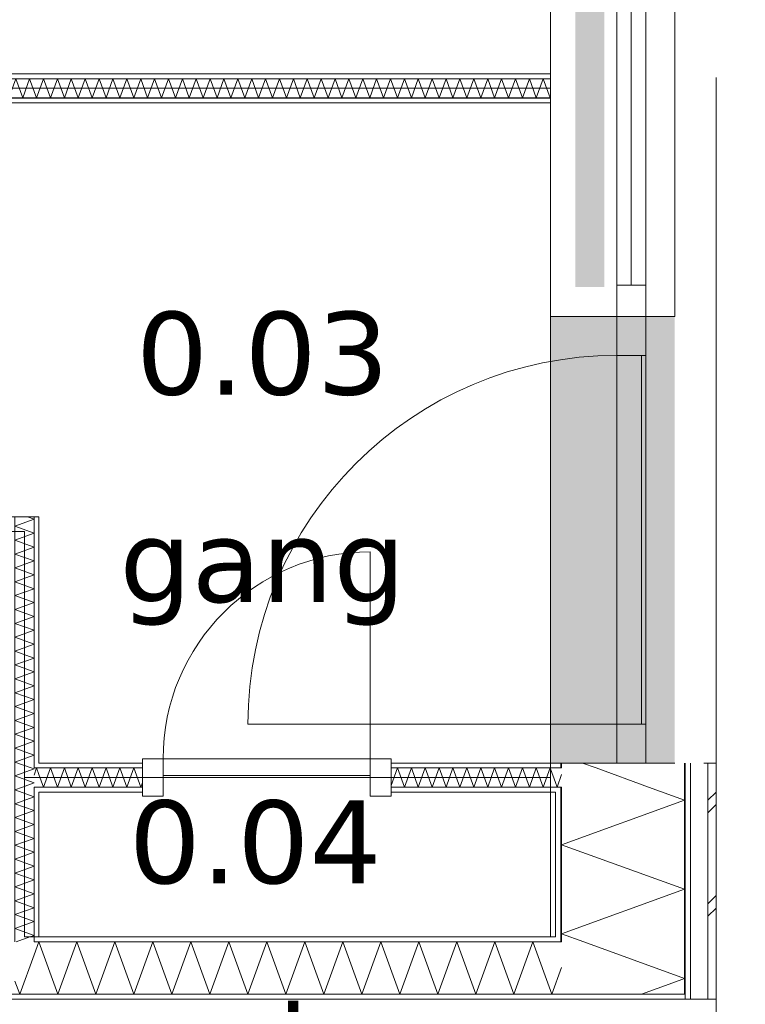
# Model space of a CAD drawing. Header units: millimetres. Extents: x -14925 to 266687, y -3550 to 35834.
# Tile 241 of 244: x 146968 to 148719, y 13512 to 15890. Entities that reach past the tile are written whole.
import ezdxf
from ezdxf.enums import TextEntityAlignment as Align

# ---------------------------------------------------------------- set-up
doc = ezdxf.new("R2010")
doc.units = ezdxf.units.MM
doc.header["$MEASUREMENT"] = 0
doc.linetypes.add('B0204', pattern=[2600, 2000, -200, 200, -200])
for name, color, linetype in [('A Stramien', 7, 'Continuous'), ('New_21 Buitenwanden', 7, 'Continuous'), ('New_21 Buitenwanden 2D arcering', 7, 'Continuous'), ('New_21 Buitenwanden Afdek-arcering', 7, 'Continuous'), ('New_21 Buitenwanden Deuren', 7, 'Continuous'), ('New_21 Buitenwanden Doorsnede-arcering', 7, 'Continuous'), ('New_21 Buitenwanden Laagscheidingslijnen', 7, 'Continuous'), ('New_21 Buitenwanden Ramen', 7, 'Continuous'), ('New_22 C Binnenwanden', 7, 'Continuous'), ('New_22 C Binnenwanden Deuren', 7, 'Continuous'), ('New_22 C Binnenwanden Doorsnede-arcering', 7, 'Continuous'), ('New_22 C Binnenwanden Laagscheidingslijnen', 7, 'Continuous'), ('New_Z Gebruiksopp', 7, 'Continuous'), ('New_Z Gebruiksopp Zone omranding', 7, 'Continuous'), ('New_Z Gebruiksopp Zone tekst', 7, 'Continuous')]:
    doc.layers.add(name, color=color, linetype=linetype)
doc.styles.add('GENERATED_STYLE_1', font='verdana.ttf')
doc.styles.add('GENERATED_STYLE_2', font='verdana.ttf')
pattern_1 = [(180, (120873.91, 0), (0, 100), [])]
pattern_2 = [(0, (120873.91, 0), (0, 100), [])]
pattern_3 = [(270, (120873.91, 0), (100, 0), [])]
pattern_4 = [(90, (120873.91, 0), (-100, 0), [])]

# ---------------------------------------------------------------- blocks, each defined once
blk = doc.blocks.new('gang_0.03_127_1', base_point=(147554.2, 15317.4))
at = {"layer": 'New_Z Gebruiksopp Zone tekst', "color": 2, "lineweight": 0}
for tag, style, p in [('DUMMY_941', 'GENERATED_STYLE_1', (147554.2, 15255.2)), ('DUMMY_942', 'GENERATED_STYLE_2', (147554.2, 14758.1))]:
    blk.add_attdef(tag, text='', height=200, dxfattribs=dict(at, style=style)).set_placement(p, align=Align.TOP_LEFT)
for tag, style, p in [('ROOM_NUMBER', 'GENERATED_STYLE_1', (147554.2, 15184.5)), ('ROOM_NAME', 'GENERATED_STYLE_2', (147554.2, 14683.8))]:
    blk.add_attdef(tag, text='', height=200, dxfattribs=dict(at, style=style)).set_placement(p, align=Align.TOP_CENTER)
blk = doc.blocks.new('m.k._0.04_128_1', base_point=(147536.7, 14137.7))
at = {"layer": 'New_Z Gebruiksopp Zone tekst', "color": 2, "lineweight": 0}
for tag, style, p in [('DUMMY_941', 'GENERATED_STYLE_1', (147536.7, 14075.5)), ('DUMMY_942', 'GENERATED_STYLE_2', (147536.7, 13578.4))]:
    blk.add_attdef(tag, text='', height=200, dxfattribs=dict(at, style=style)).set_placement(p, align=Align.TOP_LEFT)
for tag, style, p in [('ROOM_NUMBER', 'GENERATED_STYLE_1', (147536.7, 14004.8)), ('ROOM_NAME', 'GENERATED_STYLE_2', (147536.7, 13512.5))]:
    blk.add_attdef(tag, text='', height=200, dxfattribs=dict(at, style=style)).set_placement(p, align=Align.TOP_CENTER)
blk = doc.blocks.new('Rnx horizontaal 26[53]_1', base_point=(120873.9, 0))
at = {"layer": 'New_21 Buitenwanden Ramen', "color": 7, "linetype": 'Continuous', "lineweight": 0}
for p, q in [((148248.9, 16327), (148248.9, 16339)), ((148248.9, 16327), (148248.9, 16339)), ((148248.9, 15173), (148248.9, 16327)), ((148260.9, 16327), (148248.9, 16327)), ((148260.9, 16327), (148248.9, 16327)), ((148275.9, 16327), (148260.9, 16327)), ((148275.9, 16327), (148260.9, 16327)), ((148408.9, 16327), (148275.9, 16327)), ((148408.9, 16327), (148275.9, 16327)), ((148408.9, 16327), (148408.9, 16251)), ((148471.9, 16327), (148408.9, 16327)), ((148471.9, 16327), (148408.9, 16327)), ((148478.9, 16327), (148471.9, 16327)), ((148478.9, 16327), (148471.9, 16327)), ((148478.9, 15173), (148478.9, 16327)), ((148478.9, 16251), (148478.9, 16327)), ((148486.9, 16327), (148478.9, 16327)), ((148528.9, 16327), (148486.9, 16327)), ((148548.9, 16327), (148528.9, 16327)), ((148548.9, 15173), (148548.9, 16327)), ((148408.9, 16251), (148478.9, 16251)), ((148408.9, 16251), (148408.9, 15249)), ((148443.9, 15249), (148443.9, 16251)), ((148478.9, 15249), (148478.9, 16251)), ((148478.9, 15249), (148408.9, 15249)), ((148408.9, 15249), (148408.9, 15173)), ((148478.9, 15173), (148478.9, 15249)), ((148260.9, 15173), (148248.9, 15173)), ((148260.9, 15173), (148248.9, 15173)), ((148248.9, 15173), (148248.9, 15161)), ((148248.9, 15173), (148248.9, 15161)), ((148275.9, 15173), (148260.9, 15173)), ((148275.9, 15173), (148260.9, 15173)), ((148408.9, 15173), (148275.9, 15173)), ((148408.9, 15173), (148275.9, 15173)), ((148471.9, 15173), (148408.9, 15173)), ((148471.9, 15173), (148408.9, 15173)), ((148478.9, 15173), (148471.9, 15173)), ((148478.9, 15173), (148471.9, 15173)), ((148486.9, 15173), (148478.9, 15173)), ((148528.9, 15173), (148486.9, 15173)), ((148548.9, 15173), (148528.9, 15173))]:
    blk.add_line(p, q, dxfattribs=at)
for p in [(148478.9, 16327), (148478.9, 15173)]:
    blk.add_point(p, dxfattribs=at)
blk = doc.blocks.new('D1 26[177]_1', base_point=(120873.9, 0))
at = {"layer": 'New_21 Buitenwanden Deuren', "color": 7, "linetype": 'Continuous', "lineweight": 0}
for p, q in [((148248.9, 15173), (148248.9, 15185)), ((148248.9, 15173), (148248.9, 15185)), ((148260.9, 15173), (148248.9, 15173)), ((148260.9, 15173), (148248.9, 15173)), ((148275.9, 15173), (148260.9, 15173)), ((148275.9, 15173), (148260.9, 15173)), ((148408.9, 15173), (148275.9, 15173)), ((148408.9, 15173), (148275.9, 15173)), ((148408.9, 15079), (148408.9, 15173)), ((148408.9, 15173), (148478.9, 15173)), ((148471.9, 15173), (148408.9, 15173)), ((148471.9, 15173), (148408.9, 15173)), ((148478.9, 15173), (148471.9, 15173)), ((148478.9, 15173), (148471.9, 15173)), ((148478.9, 15173), (148478.9, 14095)), ((148478.9, 15173), (148478.9, 15079)), ((148486.9, 15173), (148478.9, 15173)), ((148528.9, 15173), (148486.9, 15173)), ((148548.9, 15173), (148528.9, 15173)), ((148478.9, 15079), (148408.9, 15079)), ((148408.9, 15079), (148408.9, 14189)), ((148468.9, 15079), (148408.9, 15079)), ((148468.9, 14189), (148468.9, 15079)), ((148408.9, 14189), (147518.9, 14189)), ((148408.9, 14095), (148408.9, 14189)), ((148408.9, 14189), (148478.9, 14189)), ((148408.9, 14189), (148468.9, 14189)), ((148478.9, 14189), (148478.9, 14095)), ((148260.9, 14095), (148248.9, 14095)), ((148260.9, 14095), (148248.9, 14095)), ((148248.9, 14095), (148248.9, 14083)), ((148248.9, 14095), (148248.9, 14083)), ((148275.9, 14095), (148260.9, 14095)), ((148275.9, 14095), (148260.9, 14095)), ((148408.9, 14095), (148275.9, 14095)), ((148408.9, 14095), (148275.9, 14095)), ((148478.9, 14095), (148408.9, 14095)), ((148471.9, 14095), (148408.9, 14095)), ((148471.9, 14095), (148408.9, 14095)), ((148478.9, 14095), (148471.9, 14095)), ((148478.9, 14095), (148471.9, 14095)), ((148486.9, 14095), (148478.9, 14095)), ((148528.9, 14095), (148486.9, 14095)), ((148548.9, 14095), (148528.9, 14095))]:
    blk.add_line(p, q, dxfattribs=at)
blk.add_arc((148408.9, 14189), 890, 90, 180, dxfattribs=at)
for p in [(148478.9, 15173), (148478.9, 14095)]:
    blk.add_point(p, dxfattribs=at)
blk = doc.blocks.new('DS1 in wand 26[178]_1', base_point=(120873.9, 0))
at = {"layer": 'New_21 Buitenwanden Deuren', "color": 7, "linetype": 'Continuous', "lineweight": 0}
for p, q in [((148248.9, 17405), (148248.9, 16327)), ((148313.9, 16327), (148313.9, 17405)), ((148313.9, 17405), (148373.9, 17405)), ((148373.9, 17405), (148373.9, 16327)), ((148548.9, 17405), (148548.9, 16327)), ((148548.9, 16866), (148668.9, 16866)), ((148668.9, 16866), (148668.9, 16666)), ((148668.9, 16666), (148618.9, 16716)), ((148668.9, 16666), (148718.9, 16716)), ((148260.9, 16327), (148248.9, 16327)), ((148260.9, 16327), (148248.9, 16327)), ((148248.9, 16327), (148248.9, 16251)), ((148248.9, 16327), (148248.9, 16251)), ((148275.9, 16327), (148260.9, 16327)), ((148275.9, 16327), (148260.9, 16327)), ((148308.9, 16327), (148275.9, 16327)), ((148308.9, 16327), (148275.9, 16327)), ((148373.9, 16327), (148313.9, 16327)), ((148471.9, 16327), (148378.9, 16327)), ((148486.9, 16327), (148471.9, 16327)), ((148528.9, 16327), (148486.9, 16327)), ((148548.9, 16327), (148528.9, 16327))]:
    blk.add_line(p, q, dxfattribs=at)
blk = doc.blocks.new('Wall_465_1', base_point=(148248.9, 17405))
at = {"layer": 'New_21 Buitenwanden 2D arcering', "linetype": 'Continuous', "lineweight": 0, "true_color": 0xffffff}
blk.add_hatch(color=7, dxfattribs=at).paths.add_polyline_path([(148378.9, 16327), (148308.9, 16327), (148308.9, 15244), (148378.9, 15244)])
at = {"layer": 'New_21 Buitenwanden Afdek-arcering', "linetype": 'Continuous', "lineweight": 0, "true_color": 0xffffff}
for points in [[(148548.9, 16327), (148548.9, 17405), (148248.9, 17405), (148248.9, 16327)], [(148548.9, 14095), (148548.9, 15173), (148248.9, 15173), (148248.9, 14095)]]:
    blk.add_hatch(color=7, dxfattribs=at).paths.add_polyline_path(points)
at = {"layer": 'New_21 Buitenwanden', "color": 9, "linetype": 'Continuous', "lineweight": 0}
for p, q in [((148248.9, 14095), (148248.9, 14083)), ((148260.9, 14095), (148248.9, 14095)), ((148275.9, 14095), (148260.9, 14095)), ((148408.9, 14095), (148275.9, 14095)), ((148471.9, 14095), (148408.9, 14095)), ((148478.9, 14095), (148471.9, 14095)), ((148486.9, 14095), (148478.9, 14095)), ((148528.9, 14095), (148486.9, 14095)), ((148548.9, 14095), (148528.9, 14095))]:
    blk.add_line(p, q, dxfattribs=at)
at = {"layer": 'New_21 Buitenwanden Deuren', "color": 7, "linetype": 'Continuous', "lineweight": 0}
for name in ['DS1 in wand 26[178]_1', 'D1 26[177]_1']:
    blk.add_blockref(name, (120873.9, 0), dxfattribs=at)
at = {"layer": 'New_21 Buitenwanden Ramen', "color": 7, "linetype": 'Continuous', "lineweight": 0}
blk.add_blockref('Rnx horizontaal 26[53]_1', (120873.9, 0), dxfattribs=at)
blk = doc.blocks.new('*X3048', base_point=(120873.9, 0))
at = {"layer": 'New_22 C Binnenwanden Doorsnede-arcering', "color": 7, "linetype": 'Continuous', "lineweight": 0}
for p, q in [((145954.4, 15747), (145938.9, 15704.5)), ((145954.4, 15747), (145971.1, 15701)), ((145987.9, 15747), (145971.1, 15701)), ((145987.9, 15747), (146004.6, 15701)), ((146021.3, 15747), (146004.6, 15701)), ((146021.3, 15747), (146038.1, 15701)), ((146054.8, 15747), (146038.1, 15701)), ((146054.8, 15747), (146071.6, 15701)), ((146088.3, 15747), (146071.6, 15701)), ((146088.3, 15747), (146105.1, 15701)), ((146121.8, 15747), (146105.1, 15701)), ((146121.8, 15747), (146138.5, 15701)), ((146155.3, 15747), (146138.5, 15701)), ((146155.3, 15747), (146172, 15701)), ((146188.8, 15747), (146172, 15701)), ((146188.8, 15747), (146205.5, 15701)), ((146222.3, 15747), (146205.5, 15701)), ((146222.3, 15747), (146239, 15701)), ((146255.7, 15747), (146239, 15701)), ((146255.7, 15747), (146272.5, 15701)), ((146289.2, 15747), (146272.5, 15701)), ((146289.2, 15747), (146306, 15701)), ((146322.7, 15747), (146306, 15701)), ((146322.7, 15747), (146339.5, 15701)), ((146356.2, 15747), (146339.5, 15701)), ((146356.2, 15747), (146372.9, 15701)), ((146389.7, 15747), (146372.9, 15701)), ((146389.7, 15747), (146406.4, 15701)), ((146423.2, 15747), (146406.4, 15701)), ((146423.2, 15747), (146439.9, 15701)), ((146456.6, 15747), (146439.9, 15701)), ((146456.6, 15747), (146473.4, 15701)), ((146490.1, 15747), (146473.4, 15701)), ((146490.1, 15747), (146506.9, 15701)), ((146523.6, 15747), (146506.9, 15701)), ((146523.6, 15747), (146540.4, 15701)), ((146557.1, 15747), (146540.4, 15701)), ((146557.1, 15747), (146573.8, 15701)), ((146590.6, 15747), (146573.8, 15701)), ((146590.6, 15747), (146607.3, 15701)), ((146624.1, 15747), (146607.3, 15701)), ((146624.1, 15747), (146640.8, 15701)), ((146657.6, 15747), (146640.8, 15701)), ((146657.6, 15747), (146674.3, 15701)), ((146691, 15747), (146674.3, 15701)), ((146691, 15747), (146707.8, 15701)), ((146724.5, 15747), (146707.8, 15701)), ((146724.5, 15747), (146741.3, 15701)), ((146758, 15747), (146741.3, 15701)), ((146758, 15747), (146774.8, 15701)), ((146791.5, 15747), (146774.8, 15701)), ((146791.5, 15747), (146808.2, 15701)), ((146825, 15747), (146808.2, 15701)), ((146825, 15747), (146841.7, 15701)), ((146858.5, 15747), (146841.7, 15701)), ((146858.5, 15747), (146875.2, 15701)), ((146892, 15747), (146875.2, 15701)), ((146892, 15747), (146908.7, 15701)), ((146925.4, 15747), (146908.7, 15701)), ((146925.4, 15747), (146942.2, 15701)), ((146958.9, 15747), (146942.2, 15701)), ((146958.9, 15747), (146975.7, 15701)), ((146992.4, 15747), (146975.7, 15701)), ((146992.4, 15747), (147009.2, 15701)), ((147025.9, 15747), (147009.2, 15701)), ((147025.9, 15747), (147042.6, 15701)), ((147059.4, 15747), (147042.6, 15701)), ((147059.4, 15747), (147076.1, 15701)), ((147092.9, 15747), (147076.1, 15701)), ((147092.9, 15747), (147109.6, 15701)), ((147126.4, 15747), (147109.6, 15701)), ((147126.4, 15747), (147143.1, 15701)), ((147159.8, 15747), (147143.1, 15701)), ((147159.8, 15747), (147176.6, 15701)), ((147193.3, 15747), (147176.6, 15701)), ((147193.3, 15747), (147210.1, 15701)), ((147226.8, 15747), (147210.1, 15701)), ((147226.8, 15747), (147243.6, 15701)), ((147260.3, 15747), (147243.6, 15701)), ((147260.3, 15747), (147277, 15701)), ((147293.8, 15747), (147277, 15701)), ((147293.8, 15747), (147310.5, 15701)), ((147327.3, 15747), (147310.5, 15701)), ((147327.3, 15747), (147344, 15701)), ((147360.8, 15747), (147344, 15701)), ((147360.8, 15747), (147377.5, 15701)), ((147394.2, 15747), (147377.5, 15701)), ((147394.2, 15747), (147411, 15701)), ((147427.7, 15747), (147411, 15701)), ((147427.7, 15747), (147444.5, 15701)), ((147461.2, 15747), (147444.5, 15701)), ((147461.2, 15747), (147477.9, 15701)), ((147494.7, 15747), (147477.9, 15701)), ((147494.7, 15747), (147511.4, 15701)), ((147528.2, 15747), (147511.4, 15701)), ((147528.2, 15747), (147544.9, 15701)), ((147561.7, 15747), (147544.9, 15701)), ((147561.7, 15747), (147578.4, 15701)), ((147595.1, 15747), (147578.4, 15701)), ((147595.1, 15747), (147611.9, 15701)), ((147628.6, 15747), (147611.9, 15701)), ((147628.6, 15747), (147645.4, 15701)), ((147662.1, 15747), (147645.4, 15701)), ((147662.1, 15747), (147678.9, 15701)), ((147695.6, 15747), (147678.9, 15701)), ((147695.6, 15747), (147712.3, 15701)), ((147729.1, 15747), (147712.3, 15701)), ((147729.1, 15747), (147745.8, 15701)), ((147762.6, 15747), (147745.8, 15701)), ((147762.6, 15747), (147779.3, 15701)), ((147796.1, 15747), (147779.3, 15701)), ((147796.1, 15747), (147812.8, 15701)), ((147829.5, 15747), (147812.8, 15701)), ((147829.5, 15747), (147846.3, 15701)), ((147863, 15747), (147846.3, 15701)), ((147863, 15747), (147879.8, 15701)), ((147896.5, 15747), (147879.8, 15701)), ((147896.5, 15747), (147913.3, 15701)), ((147930, 15747), (147913.3, 15701)), ((147930, 15747), (147946.7, 15701)), ((147963.5, 15747), (147946.7, 15701)), ((147963.5, 15747), (147980.2, 15701)), ((147997, 15747), (147980.2, 15701)), ((147997, 15747), (148013.7, 15701)), ((148030.5, 15747), (148013.7, 15701)), ((148030.5, 15747), (148047.2, 15701)), ((148063.9, 15747), (148047.2, 15701)), ((148063.9, 15747), (148080.7, 15701)), ((148097.4, 15747), (148080.7, 15701)), ((148097.4, 15747), (148114.2, 15701)), ((148130.9, 15747), (148114.2, 15701)), ((148130.9, 15747), (148147.7, 15701)), ((148164.4, 15747), (148147.7, 15701)), ((148164.4, 15747), (148181.1, 15701)), ((148197.9, 15747), (148181.1, 15701)), ((148197.9, 15747), (148214.6, 15701)), ((148231.4, 15747), (148214.6, 15701)), ((148231.4, 15747), (148248.1, 15701)), ((148248.9, 15703.2), (148248.1, 15701))]:
    blk.add_line(p, q, dxfattribs=at)
blk = doc.blocks.new('Wall_467_1', base_point=(148248.9, 15724))
at = {"layer": 'New_22 C Binnenwanden Doorsnede-arcering', "linetype": 'Continuous', "lineweight": 0, "true_color": 0x000000}
h = blk.add_hatch(dxfattribs=at)
h.set_pattern_fill('325_Houtachtig_plaatmate_E0', color=18, style=0, pattern_type=2)
h.set_pattern_definition(pattern_1)
h.paths.add_polyline_path([(145938.9, 15759), (145938.9, 15747), (148248.9, 15747), (148248.9, 15759)])
h = blk.add_hatch(dxfattribs=at)
h.set_pattern_fill('325_Houtachtig_plaatmate_E0', color=18, style=0, pattern_type=2)
h.set_pattern_definition(pattern_1)
h.paths.add_polyline_path([(148248.9, 15701), (145938.9, 15701), (145938.9, 15689), (148248.9, 15689)])
at = {"layer": 'New_22 C Binnenwanden', "color": 1, "linetype": 'Continuous', "lineweight": 0, "flags": 128}
for points in [[(148248.9, 15759), (145938.9, 15759)], [(145938.9, 15689), (148248.9, 15689)]]:
    blk.add_lwpolyline(points, dxfattribs=at)
at = {"layer": 'New_22 C Binnenwanden Laagscheidingslijnen', "color": 1, "linetype": 'Continuous', "lineweight": 0}
for p, q in [((148248.9, 15747), (145938.9, 15747)), ((148248.9, 15701), (145938.9, 15701))]:
    blk.add_line(p, q, dxfattribs=at)
at = {"layer": 'New_22 C Binnenwanden', "color": 1, "lineweight": 0}
blk.add_blockref('*X3048', (120873.9, 0), dxfattribs=at)
blk = doc.blocks.new('*X3063', base_point=(120873.9, 0))
at = {"layer": 'New_22 C Binnenwanden Doorsnede-arcering', "color": 7, "linetype": 'Continuous', "lineweight": 0}
for q in [(148275.9, 14067.4), (148260.9, 14047.8)]:
    blk.add_line((148264.9, 14037), q, dxfattribs=at)
blk = doc.blocks.new('*X3064', base_point=(120873.9, 0))
at = {"layer": 'New_22 C Binnenwanden Doorsnede-arcering', "color": 7, "linetype": 'Continuous', "lineweight": 0}
blk.add_line((148260.9, 14047.8), (148248.9, 14080.8), dxfattribs=at)
blk = doc.blocks.new('*X3065', base_point=(120873.9, 0))
at = {"layer": 'New_22 C Binnenwanden Doorsnede-arcering', "color": 7, "linetype": 'Continuous', "lineweight": 0}
for p in [(147002.9, 14065.8), (147014.9, 14067.2)]:
    blk.add_line(p, (147009.2, 14083), dxfattribs=at)
blk = doc.blocks.new('*X3066', base_point=(120873.9, 0))
at = {"layer": 'New_22 C Binnenwanden Doorsnede-arcering', "color": 7, "linetype": 'Continuous', "lineweight": 0}
for p, q in [((147025.9, 14037), (147042.6, 14083)), ((147059.4, 14037), (147042.6, 14083)), ((147059.4, 14037), (147076.1, 14083)), ((147092.9, 14037), (147076.1, 14083)), ((147092.9, 14037), (147109.6, 14083)), ((147126.4, 14037), (147109.6, 14083)), ((147126.4, 14037), (147143.1, 14083)), ((147159.8, 14037), (147143.1, 14083)), ((147159.8, 14037), (147176.6, 14083)), ((147193.3, 14037), (147176.6, 14083)), ((147193.3, 14037), (147210.1, 14083)), ((147226.8, 14037), (147210.1, 14083)), ((147226.8, 14037), (147243.6, 14083)), ((147260.3, 14037), (147243.6, 14083)), ((147025.9, 14037), (147014.9, 14067.2)), ((147260.3, 14037), (147264.3, 14047.9))]:
    blk.add_line(p, q, dxfattribs=at)
blk = doc.blocks.new('*X3067', base_point=(120873.9, 0))
at = {"layer": 'New_22 C Binnenwanden Doorsnede-arcering', "color": 7, "linetype": 'Continuous', "lineweight": 0}
for p, q in [((147864.3, 14040.4), (147879.8, 14083)), ((147896.5, 14037), (147879.8, 14083)), ((147896.5, 14037), (147913.3, 14083)), ((147930, 14037), (147913.3, 14083)), ((147930, 14037), (147946.7, 14083)), ((147963.5, 14037), (147946.7, 14083)), ((147963.5, 14037), (147980.2, 14083)), ((147997, 14037), (147980.2, 14083)), ((147997, 14037), (148013.7, 14083)), ((148030.5, 14037), (148013.7, 14083)), ((148030.5, 14037), (148047.2, 14083)), ((148063.9, 14037), (148047.2, 14083)), ((148063.9, 14037), (148080.7, 14083)), ((148097.4, 14037), (148080.7, 14083)), ((148097.4, 14037), (148114.2, 14083)), ((148130.9, 14037), (148114.2, 14083)), ((148130.9, 14037), (148147.7, 14083)), ((148164.4, 14037), (148147.7, 14083)), ((148164.4, 14037), (148181.1, 14083)), ((148197.9, 14037), (148181.1, 14083)), ((148197.9, 14037), (148214.6, 14083)), ((148231.4, 14037), (148214.6, 14083)), ((148231.4, 14037), (148248.1, 14083)), ((148248.9, 14080.8), (148248.1, 14083))]:
    blk.add_line(p, q, dxfattribs=at)
blk = doc.blocks.new('D1 bl 26[182]_1', base_point=(120873.9, 0))
at = {"layer": 'New_22 C Binnenwanden Deuren', "color": 7, "linetype": 'Continuous', "lineweight": 0}
for p, q in [((147814.3, 14105), (147814.3, 14605)), ((147314.3, 14105), (147264.3, 14105)), ((147264.3, 14105), (147264.3, 14015)), ((147314.3, 14015), (147314.3, 14105)), ((147314.3, 14105), (147814.3, 14105)), ((147314.3, 14065), (147314.3, 14105)), ((147864.3, 14105), (147814.3, 14105)), ((147814.3, 14105), (147814.3, 14015)), ((147814.3, 14105), (147814.3, 14065)), ((147864.3, 14015), (147864.3, 14105)), ((147264.3, 14095), (147264.3, 14083)), ((147264.3, 14083), (147264.3, 14037)), ((147864.3, 14095), (147864.3, 14083)), ((147864.3, 14083), (147864.3, 14037)), ((147814.3, 14065), (147314.3, 14065)), ((147264.3, 14037), (147264.3, 14025)), ((147864.3, 14037), (147864.3, 14025)), ((147264.3, 14015), (147314.3, 14015)), ((147814.3, 14015), (147864.3, 14015))]:
    blk.add_line(p, q, dxfattribs=at)
blk.add_arc((147814.3, 14105), 500, 90, 180, dxfattribs=at)
blk = doc.blocks.new('Wall_470_1', base_point=(148248.9, 14060))
at = {"layer": 'New_22 C Binnenwanden Doorsnede-arcering', "linetype": 'Continuous', "lineweight": 0, "true_color": 0x000000}
h = blk.add_hatch(dxfattribs=at)
h.set_pattern_fill('325_Houtachtig_plaatmate_E0', color=18, style=0, pattern_type=2)
h.set_pattern_definition(pattern_2)
h.paths.add_polyline_path([(147014.9, 14095), (147014.9, 14083), (147264.3, 14083), (147264.3, 14095)])
h = blk.add_hatch(dxfattribs=at)
h.set_pattern_fill('325_Houtachtig_plaatmate_E0', color=18, style=0, pattern_type=2)
h.set_pattern_definition(pattern_2)
h.paths.add_polyline_path([(147864.3, 14083), (148248.9, 14083), (148248.9, 14095), (147864.3, 14095)])
h = blk.add_hatch(dxfattribs=at)
h.set_pattern_fill('325_Houtachtig_plaatmate_E0', color=18, style=0, pattern_type=2)
h.set_pattern_definition(pattern_2)
h.paths.add_polyline_path([(148248.9, 14095), (148248.9, 14083), (148260.9, 14083), (148260.9, 14095)])
h = blk.add_hatch(dxfattribs=at)
h.set_pattern_fill('325_Houtachtig_plaatmate_E0', color=18, style=0, pattern_type=2)
h.set_pattern_definition(pattern_2)
h.paths.add_polyline_path([(147264.3, 14037), (147014.9, 14037), (147014.9, 14025), (147264.3, 14025)])
h = blk.add_hatch(dxfattribs=at)
h.set_pattern_fill('325_Houtachtig_plaatmate_E0', color=18, style=0, pattern_type=2)
h.set_pattern_definition(pattern_2)
h.paths.add_polyline_path([(148248.9, 14037), (147864.3, 14037), (147864.3, 14025), (148248.9, 14025)])
h = blk.add_hatch(dxfattribs=at)
h.set_pattern_fill('325_Houtachtig_plaatmate_E0', color=18, style=0, pattern_type=2)
h.set_pattern_definition(pattern_2)
h.paths.add_polyline_path([(148248.9, 14037), (148248.9, 14025), (148260.9, 14025), (148260.9, 14037)])
at = {"layer": 'New_21 Buitenwanden Laagscheidingslijnen', "color": 1, "linetype": 'Continuous', "lineweight": 0}
for p, q in [((148260.9, 14095), (148248.9, 14095)), ((148260.9, 14083), (148248.9, 14083)), ((148275.9, 14083), (148260.9, 14083)), ((148248.9, 14037), (148260.9, 14037)), ((148248.9, 14025), (148260.9, 14025)), ((148260.9, 14037), (148275.9, 14037))]:
    blk.add_line(p, q, dxfattribs=at)
at = {"layer": 'New_22 C Binnenwanden', "color": 1, "linetype": 'Continuous', "lineweight": 0}
for p, q in [((147264.3, 14095), (147264.3, 14083)), ((147264.3, 14083), (147264.3, 14037)), ((147864.3, 14095), (147864.3, 14083)), ((147864.3, 14083), (147864.3, 14037)), ((147264.3, 14037), (147264.3, 14025)), ((147864.3, 14037), (147864.3, 14025))]:
    blk.add_line(p, q, dxfattribs=at)
at = {"layer": 'New_22 C Binnenwanden', "color": 1, "linetype": 'Continuous', "lineweight": 0, "flags": 128}
for points in [[(147264.3, 14095), (147014.9, 14095)], [(148248.9, 14095), (147864.3, 14095)], [(147014.9, 14025), (147264.3, 14025)], [(147864.3, 14025), (148248.9, 14025)]]:
    blk.add_lwpolyline(points, dxfattribs=at)
at = {"layer": 'New_22 C Binnenwanden Laagscheidingslijnen', "color": 1, "linetype": 'Continuous', "lineweight": 0}
for p, q in [((147014.9, 14083), (147002.9, 14083)), ((147014.9, 14083), (147264.3, 14083)), ((147864.3, 14083), (148248.9, 14083)), ((147002.9, 14037), (147014.9, 14037)), ((147014.9, 14037), (147264.3, 14037)), ((147864.3, 14037), (148248.9, 14037))]:
    blk.add_line(p, q, dxfattribs=at)
at = {"layer": 'New_22 C Binnenwanden', "color": 1, "lineweight": 0}
for name in ['*X3065', '*X3066', '*X3067', '*X3064', '*X3063']:
    blk.add_blockref(name, (120873.9, 0), dxfattribs=at)
at = {"layer": 'New_22 C Binnenwanden Deuren', "color": 7, "linetype": 'Continuous', "lineweight": 0}
blk.add_blockref('D1 bl 26[182]_1', (120873.9, 0), dxfattribs=at)
blk = doc.blocks.new('*X3108', base_point=(120873.9, 0))
at = {"layer": 'New_22 C Binnenwanden Doorsnede-arcering', "color": 7, "linetype": 'Continuous', "lineweight": 0}
for p, q in [((147014.3, 13663), (147002.9, 13631.8)), ((147014.3, 13663), (147060.1, 13537)), ((147106, 13663), (147060.1, 13537)), ((147106, 13663), (147151.8, 13537)), ((147197.7, 13663), (147151.8, 13537)), ((147197.7, 13663), (147243.6, 13537)), ((147289.4, 13663), (147243.6, 13537)), ((147289.4, 13663), (147335.3, 13537)), ((147381.1, 13663), (147335.3, 13537)), ((147381.1, 13663), (147427, 13537)), ((147472.9, 13663), (147427, 13537)), ((147472.9, 13663), (147518.7, 13537)), ((147564.6, 13663), (147518.7, 13537)), ((147564.6, 13663), (147610.4, 13537)), ((147656.3, 13663), (147610.4, 13537)), ((147656.3, 13663), (147702.2, 13537)), ((147748, 13663), (147702.2, 13537)), ((147748, 13663), (147793.9, 13537)), ((147839.7, 13663), (147793.9, 13537)), ((147839.7, 13663), (147885.6, 13537)), ((147931.5, 13663), (147885.6, 13537)), ((147931.5, 13663), (147977.3, 13537)), ((148023.2, 13663), (147977.3, 13537)), ((148023.2, 13663), (148069, 13537)), ((148114.9, 13663), (148069, 13537)), ((148114.9, 13663), (148160.8, 13537)), ((148206.6, 13663), (148160.8, 13537)), ((148206.6, 13663), (148252.5, 13537)), ((148275.9, 13601.4), (148252.5, 13537))]:
    blk.add_line(p, q, dxfattribs=at)
blk = doc.blocks.new('*X3109', base_point=(120873.9, 0))
at = {"layer": 'New_22 C Binnenwanden Doorsnede-arcering', "color": 7, "linetype": 'Continuous', "lineweight": 0}
for p in [(147002.9, 13631.8), (146956.9, 13568.5)]:
    blk.add_line(p, (146968.4, 13537), dxfattribs=at)
blk = doc.blocks.new('Wall_478_1', base_point=(148248.9, 13675))
at = {"layer": 'New_22 C Binnenwanden Doorsnede-arcering', "linetype": 'Continuous', "lineweight": 0, "true_color": 0x000000}
h = blk.add_hatch(dxfattribs=at)
h.set_pattern_fill('325_Houtachtig_plaatmate_E0', color=18, style=0, pattern_type=2)
h.set_pattern_definition(pattern_1)
h.paths.add_polyline_path([(147002.9, 13663), (147014.9, 13663), (147014.9, 13675), (147002.9, 13675)])
h = blk.add_hatch(dxfattribs=at)
h.set_pattern_fill('325_Houtachtig_plaatmate_E0', color=18, style=0, pattern_type=2)
h.set_pattern_definition(pattern_1)
h.paths.add_polyline_path([(147014.9, 13663), (148260.9, 13663), (148260.9, 13670.5), (148248.9, 13675), (147014.9, 13675)])
h = blk.add_hatch(dxfattribs=at)
h.set_pattern_fill('325_Houtachtig_plaatmate_E0', color=18, style=0, pattern_type=2)
h.set_pattern_definition(pattern_1)
h.paths.add_polyline_path([(148248.9, 13675), (148260.9, 13670.5), (148260.9, 13675)])
h = blk.add_hatch(dxfattribs=at)
h.set_pattern_fill('325_Houtachtig_plaatmate_E0', color=18, style=0, pattern_type=2)
h.set_pattern_definition(pattern_1)
h.paths.add_polyline_path([(141475.9, 13525), (148571.9, 13525), (148571.9, 13537), (141475.9, 13537)])
at = {"layer": 'New_21 Buitenwanden Laagscheidingslijnen', "color": 1, "linetype": 'Continuous', "lineweight": 0}
blk.add_line((148248.9, 13675), (148260.9, 13675), dxfattribs=at)
at = {"layer": 'New_22 C Binnenwanden', "color": 1, "linetype": 'Continuous', "lineweight": 0, "flags": 128}
for points in [[(148248.9, 13675), (147014.9, 13675)], [(141475.9, 13525), (148571.9, 13525)]]:
    blk.add_lwpolyline(points, dxfattribs=at)
at = {"layer": 'New_22 C Binnenwanden Laagscheidingslijnen', "color": 1, "linetype": 'Continuous', "lineweight": 0}
for p, q in [((147002.9, 13663), (147002.9, 13675)), ((148260.9, 13663), (147002.9, 13663)), ((148260.9, 13663), (148275.9, 13663)), ((148275.9, 13537), (141771.9, 13537)), ((148275.9, 13537), (148571.9, 13537))]:
    blk.add_line(p, q, dxfattribs=at)
at = {"layer": 'New_22 C Binnenwanden', "color": 1, "lineweight": 0}
for name in ['*X3108', '*X3109']:
    blk.add_blockref(name, (120873.9, 0), dxfattribs=at)
blk = doc.blocks.new('*X3198', base_point=(120873.9, 0))
at = {"layer": 'New_22 C Binnenwanden Doorsnede-arcering', "color": 7, "linetype": 'Continuous', "lineweight": 0}
blk.add_line((146959.7, 13663), (146992.7, 13675), dxfattribs=at)
blk = doc.blocks.new('*X3199', base_point=(120873.9, 0))
at = {"layer": 'New_22 C Binnenwanden Doorsnede-arcering', "color": 7, "linetype": 'Continuous', "lineweight": 0}
for p, q in [((146956.9, 14666.5), (147002.9, 14683.3)), ((146956.9, 14666.5), (147002.9, 14649.8)), ((146987.2, 14689), (147002.9, 14683.3)), ((146956.9, 14633.1), (147002.9, 14649.8)), ((146956.9, 14633.1), (147002.9, 14616.3)), ((146956.9, 14599.6), (147002.9, 14616.3)), ((146956.9, 14599.6), (147002.9, 14582.8)), ((146956.9, 14566.1), (147002.9, 14582.8)), ((146956.9, 14566.1), (147002.9, 14549.3)), ((146956.9, 14532.6), (147002.9, 14549.3)), ((146956.9, 14532.6), (147002.9, 14515.9)), ((146956.9, 14499.1), (147002.9, 14515.9)), ((146956.9, 14499.1), (147002.9, 14482.4)), ((146956.9, 14465.6), (147002.9, 14482.4)), ((146956.9, 14465.6), (147002.9, 14448.9)), ((146956.9, 14432.1), (147002.9, 14448.9)), ((146956.9, 14432.1), (147002.9, 14415.4)), ((146956.9, 14398.7), (147002.9, 14415.4)), ((146956.9, 14398.7), (147002.9, 14381.9)), ((146956.9, 14365.2), (147002.9, 14381.9)), ((146956.9, 14365.2), (147002.9, 14348.4)), ((146956.9, 14331.7), (147002.9, 14348.4)), ((146956.9, 14331.7), (147002.9, 14314.9)), ((146956.9, 14298.2), (147002.9, 14314.9)), ((146956.9, 14298.2), (147002.9, 14281.5)), ((146956.9, 14264.7), (147002.9, 14281.5)), ((146956.9, 14264.7), (147002.9, 14248)), ((146956.9, 14231.2), (147002.9, 14248)), ((146956.9, 14231.2), (147002.9, 14214.5)), ((146956.9, 14197.8), (147002.9, 14214.5)), ((146956.9, 14197.8), (147002.9, 14181)), ((146956.9, 14164.3), (147002.9, 14181)), ((146956.9, 14164.3), (147002.9, 14147.5)), ((146956.9, 14130.8), (147002.9, 14147.5)), ((146956.9, 14130.8), (147002.9, 14114)), ((146956.9, 14097.3), (147002.9, 14114)), ((146956.9, 14097.3), (146996.2, 14083))]:
    blk.add_line(p, q, dxfattribs=at)
blk = doc.blocks.new('*X3200', base_point=(120873.9, 0))
at = {"layer": 'New_22 C Binnenwanden Doorsnede-arcering', "color": 7, "linetype": 'Continuous', "lineweight": 0}
for p, q in [((146956.9, 14063.8), (147002.9, 14080.6)), ((146996.2, 14083), (147002.9, 14080.6)), ((146956.9, 14063.8), (147002.9, 14047.1)), ((146975.2, 14037), (147002.9, 14047.1))]:
    blk.add_line(p, q, dxfattribs=at)
blk = doc.blocks.new('*X3201', base_point=(120873.9, 0))
at = {"layer": 'New_22 C Binnenwanden Doorsnede-arcering', "color": 7, "linetype": 'Continuous', "lineweight": 0}
for p, q in [((146956.9, 14030.3), (146975.2, 14037)), ((146956.9, 14030.3), (147002.9, 14013.6)), ((146956.9, 13996.8), (147002.9, 14013.6)), ((146956.9, 13996.8), (147002.9, 13980.1)), ((146956.9, 13963.4), (147002.9, 13980.1)), ((146956.9, 13963.4), (147002.9, 13946.6)), ((146956.9, 13929.9), (147002.9, 13946.6)), ((146956.9, 13929.9), (147002.9, 13913.1)), ((146956.9, 13896.4), (147002.9, 13913.1)), ((146956.9, 13896.4), (147002.9, 13879.6)), ((146956.9, 13862.9), (147002.9, 13879.6)), ((146956.9, 13862.9), (147002.9, 13846.2)), ((146956.9, 13829.4), (147002.9, 13846.2)), ((146956.9, 13829.4), (147002.9, 13812.7)), ((146956.9, 13795.9), (147002.9, 13812.7)), ((146956.9, 13795.9), (147002.9, 13779.2)), ((146956.9, 13762.4), (147002.9, 13779.2)), ((146956.9, 13762.4), (147002.9, 13745.7)), ((146956.9, 13729), (147002.9, 13745.7)), ((146956.9, 13729), (147002.9, 13712.2)), ((146956.9, 13695.5), (147002.9, 13712.2)), ((146956.9, 13695.5), (147002.9, 13678.7)), ((146992.7, 13675), (147002.9, 13678.7))]:
    blk.add_line(p, q, dxfattribs=at)
blk = doc.blocks.new('Wall_495_1', base_point=(146979.9, 13675))
at = {"layer": 'New_22 C Binnenwanden Doorsnede-arcering', "linetype": 'Continuous', "lineweight": 0, "true_color": 0x000000}
h = blk.add_hatch(dxfattribs=at)
h.set_pattern_fill('325_Houtachtig_plaatmate_E0', color=18, style=0, pattern_type=2)
h.set_pattern_definition(pattern_3)
h.paths.add_polyline_path([(146944.9, 14689), (146944.9, 13675), (146956.9, 13675), (146956.9, 14689)])
h = blk.add_hatch(dxfattribs=at)
h.set_pattern_fill('325_Houtachtig_plaatmate_E0', color=18, style=0, pattern_type=2)
h.set_pattern_definition(pattern_3)
h.paths.add_polyline_path([(147014.9, 14095), (147014.9, 14689), (147002.9, 14689), (147002.9, 14095)])
h = blk.add_hatch(dxfattribs=at)
h.set_pattern_fill('325_Houtachtig_plaatmate_E0', color=18, style=0, pattern_type=2)
h.set_pattern_definition(pattern_3)
h.paths.add_polyline_path([(147014.9, 14083), (147014.9, 14095), (147002.9, 14095), (147002.9, 14083)])
h = blk.add_hatch(dxfattribs=at)
h.set_pattern_fill('325_Houtachtig_plaatmate_E0', color=18, style=0, pattern_type=2)
h.set_pattern_definition(pattern_3)
h.paths.add_polyline_path([(147014.9, 14025), (147014.9, 14037), (147002.9, 14037), (147002.9, 14025)])
h = blk.add_hatch(dxfattribs=at)
h.set_pattern_fill('325_Houtachtig_plaatmate_E0', color=18, style=0, pattern_type=2)
h.set_pattern_definition(pattern_3)
h.paths.add_polyline_path([(147002.9, 14025), (147002.9, 13675), (147014.9, 13675), (147014.9, 14025)])
at = {"layer": 'New_22 C Binnenwanden', "color": 1, "linetype": 'Continuous', "lineweight": 0, "flags": 128}
for points in [[(146944.9, 14689), (146956.9, 14689)], [(146944.9, 14689), (146944.9, 13675)], [(146956.9, 14689), (147002.9, 14689)], [(147002.9, 14689), (147014.9, 14689)], [(147014.9, 14095), (147014.9, 14689)], [(147014.9, 13675), (147014.9, 14025)]]:
    blk.add_lwpolyline(points, dxfattribs=at)
at = {"layer": 'New_22 C Binnenwanden Laagscheidingslijnen', "color": 1, "linetype": 'Continuous', "lineweight": 0}
for p, q in [((146956.9, 14689), (146956.9, 14083)), ((147002.9, 14689), (147002.9, 14095)), ((146956.9, 14083), (146956.9, 14037)), ((147002.9, 14095), (147002.9, 14083)), ((147014.9, 14083), (147002.9, 14083)), ((146956.9, 14037), (146956.9, 13675)), ((147002.9, 14037), (147014.9, 14037)), ((147002.9, 14037), (147002.9, 14025)), ((147002.9, 14025), (147002.9, 13675)), ((146956.9, 13675), (146956.9, 13663)), ((147002.9, 13663), (147002.9, 13675))]:
    blk.add_line(p, q, dxfattribs=at)
at = {"layer": 'New_22 C Binnenwanden', "color": 1, "lineweight": 0}
for name in ['*X3199', '*X3200', '*X3201', '*X3198']:
    blk.add_blockref(name, (120873.9, 0), dxfattribs=at)
blk = doc.blocks.new('*X3552', base_point=(120873.9, 0))
at = {"layer": 'New_21 Buitenwanden Doorsnede-arcering', "color": 7, "linetype": 'Continuous', "lineweight": 0}
blk.add_line((148543.8, 13564.4), (148468.5, 13537), dxfattribs=at)
blk = doc.blocks.new('*X3554', base_point=(120873.9, 0))
at = {"layer": 'New_21 Buitenwanden Doorsnede-arcering', "color": 7, "linetype": 'Continuous', "lineweight": 0}
for p, q in [((148628.9, 14005), (148648.9, 14025)), ((148628.9, 13975), (148648.9, 13995)), ((148628.9, 13755), (148648.9, 13775)), ((148628.9, 13725), (148648.9, 13745))]:
    blk.add_line(p, q, dxfattribs=at)
blk = doc.blocks.new('*X3555', base_point=(120873.9, 0))
at = {"layer": 'New_21 Buitenwanden Doorsnede-arcering', "color": 7, "linetype": 'Continuous', "lineweight": 0}
for q in [(148329.1, 13663), (148543.8, 13564.4)]:
    blk.add_line((148571.9, 13574.6), q, dxfattribs=at)
blk = doc.blocks.new('*X3556', base_point=(120873.9, 0))
at = {"layer": 'New_21 Buitenwanden Doorsnede-arcering', "color": 7, "linetype": 'Continuous', "lineweight": 0}
for p, q in [((148571.9, 14005.6), (148485.6, 14037)), ((148571.9, 14005.6), (148275.9, 13897.8)), ((148571.9, 13790.1), (148275.9, 13897.8)), ((148571.9, 13790.1), (148275.9, 13682.4)), ((148329.1, 13663), (148275.9, 13682.4))]:
    blk.add_line(p, q, dxfattribs=at)
blk = doc.blocks.new('*X3557', base_point=(120873.9, 0))
at = {"layer": 'New_21 Buitenwanden Doorsnede-arcering', "color": 7, "linetype": 'Continuous', "lineweight": 0}
blk.add_line((148485.6, 14037), (148359.2, 14083), dxfattribs=at)
blk = doc.blocks.new('*X3558', base_point=(120873.9, 0))
at = {"layer": 'New_21 Buitenwanden Doorsnede-arcering', "color": 7, "linetype": 'Continuous', "lineweight": 0}
blk.add_line((148359.2, 14083), (148326.2, 14095), dxfattribs=at)
blk = doc.blocks.new('Wall_545_1', base_point=(148248.9, 13675))
at = {"layer": 'New_21 Buitenwanden Doorsnede-arcering', "linetype": 'Continuous', "lineweight": 0, "true_color": 0x000000}
h = blk.add_hatch(dxfattribs=at)
h.set_pattern_fill('325_Houtachtig_plaatmate_E0', color=18, style=0, pattern_type=2)
h.set_pattern_definition(pattern_4)
h.paths.add_polyline_path([(148260.9, 14095), (148260.9, 14083), (148275.9, 14083), (148275.9, 14095)])
h = blk.add_hatch(dxfattribs=at)
h.set_pattern_fill('325_Houtachtig_plaatmate_E0', color=18, style=0, pattern_type=2)
h.set_pattern_definition(pattern_4)
h.paths.add_polyline_path([(148586.9, 13548.2), (148586.9, 14095), (148571.9, 14095), (148571.9, 13553.9)])
h = blk.add_hatch(dxfattribs=at)
h.set_pattern_fill('720_Gips_0001', color=18, style=0, pattern_type=2)
h.set_pattern_definition([(90, (120873.9, 0), (-346.41, 0), [0, -200]), (90, (120700.7, 100), (-346.41, 0), [0, -200])])
h.paths.add_polyline_path([(148248.9, 14025), (148248.9, 13675), (148260.9, 13675), (148260.9, 14025)])
h = blk.add_hatch(dxfattribs=at)
h.set_pattern_fill('325_Houtachtig_plaatmate_E0', color=18, style=0, pattern_type=2)
h.set_pattern_definition(pattern_4)
h.paths.add_polyline_path([(148260.9, 14037), (148260.9, 14025), (148275.9, 14025), (148275.9, 14037)])
h = blk.add_hatch(dxfattribs=at)
h.set_pattern_fill('325_Houtachtig_plaatmate_E0', color=18, style=0, pattern_type=2)
h.set_pattern_definition(pattern_4)
h.paths.add_polyline_path([(148260.9, 14025), (148260.9, 13675), (148275.9, 13675), (148275.9, 14025)])
h = blk.add_hatch(dxfattribs=at)
h.set_pattern_fill('325_Houtachtig_plaatmate_E0', color=18, style=0, pattern_type=2)
h.set_pattern_definition(pattern_4)
h.paths.add_polyline_path([(148260.9, 13675), (148260.9, 13670.5), (148275.9, 13664.9), (148275.9, 13675)])
h = blk.add_hatch(dxfattribs=at)
h.set_pattern_fill('325_Houtachtig_plaatmate_E0', color=18, style=0, pattern_type=2)
h.set_pattern_definition(pattern_4)
h.paths.add_polyline_path([(148260.9, 13663), (148275.9, 13663), (148275.9, 13664.9), (148260.9, 13670.5)])
h = blk.add_hatch(dxfattribs=at)
h.set_pattern_fill('325_Houtachtig_plaatmate_E0', color=18, style=0, pattern_type=2)
h.set_pattern_definition(pattern_4)
h.paths.add_polyline_path([(148571.9, 13537), (148586.9, 13537), (148586.9, 13548.2), (148571.9, 13553.9)])
h = blk.add_hatch(dxfattribs=at)
h.set_pattern_fill('325_Houtachtig_plaatmate_E0', color=18, style=0, pattern_type=2)
h.set_pattern_definition(pattern_4)
h.paths.add_polyline_path([(148571.9, 13525), (148586.9, 13525), (148586.9, 13537), (148571.9, 13537)])
at = {"layer": 'New_21 Buitenwanden', "color": 9, "linetype": 'Continuous', "lineweight": 0, "flags": 128}
for points in [[(148628.9, 14095), (148618.9, 14095)], [(148648.9, 14095), (148628.9, 14095)], [(148648.9, 13525), (148648.9, 14095)], [(148248.9, 14025), (148248.9, 13675)]]:
    blk.add_lwpolyline(points, dxfattribs=at)
at = {"layer": 'New_21 Buitenwanden Laagscheidingslijnen', "color": 1, "linetype": 'Continuous', "lineweight": 0}
for p, q in [((148260.9, 14095), (148248.9, 14095)), ((148275.9, 14083), (148260.9, 14083)), ((148248.9, 14025), (148260.9, 14025)), ((148260.9, 14037), (148275.9, 14037)), ((148248.9, 13675), (148260.9, 13675))]:
    blk.add_line(p, q, dxfattribs=at)
at = {"layer": 'New_21 Buitenwanden Laagscheidingslijnen', "color": 9, "linetype": 'Continuous', "lineweight": 0}
for p, q in [((148275.9, 14083), (148275.9, 14095)), ((148571.9, 14083), (148571.9, 14095)), ((148571.9, 14037), (148571.9, 14083)), ((148586.9, 13548.2), (148586.9, 14095)), ((148628.9, 13532.5), (148628.9, 14095)), ((148260.9, 13675), (148260.9, 14025)), ((148275.9, 14025), (148275.9, 14037)), ((148275.9, 13675), (148275.9, 14025)), ((148571.9, 13663), (148571.9, 14037)), ((148275.9, 13664.9), (148275.9, 13675)), ((148571.9, 13553.9), (148571.9, 13663))]:
    blk.add_line(p, q, dxfattribs=at)
at = {"layer": 'New_22 C Binnenwanden', "color": 9, "linetype": 'Continuous', "lineweight": 0, "flags": 128}
for points in [[(148586.9, 13525), (148571.9, 13525)], [(148628.9, 13525), (148586.9, 13525)], [(148648.9, 13525), (148628.9, 13525)]]:
    blk.add_lwpolyline(points, dxfattribs=at)
at = {"layer": 'New_22 C Binnenwanden Laagscheidingslijnen', "color": 1, "linetype": 'Continuous', "lineweight": 0}
for p, q in [((148260.9, 13663), (148275.9, 13663)), ((148275.9, 13537), (148571.9, 13537))]:
    blk.add_line(p, q, dxfattribs=at)
at = {"layer": 'New_22 C Binnenwanden Laagscheidingslijnen', "color": 9, "linetype": 'Continuous', "lineweight": 0}
for p, q in [((148275.9, 13663), (148275.9, 13664.9)), ((148571.9, 13537), (148571.9, 13553.9)), ((148586.9, 13537), (148586.9, 13548.2)), ((148586.9, 13525), (148586.9, 13537)), ((148628.9, 13525), (148628.9, 13532.5))]:
    blk.add_line(p, q, dxfattribs=at)
at = {"layer": 'New_21 Buitenwanden', "color": 1, "lineweight": 0}
for name in ['*X3558', '*X3557', '*X3556', '*X3554', '*X3555', '*X3552']:
    blk.add_blockref(name, (120873.9, 0), dxfattribs=at)
blk = doc.blocks.new('Standard grid marker_2')
at = {"layer": 'A Stramien', "color": 7, "linetype": 'B0204', "lineweight": 0}
blk.add_line((1000, 0), (24500, 0), dxfattribs=at)
at = {"layer": 'A Stramien', "color": 9, "lineweight": 0, "style": 'GENERATED_STYLE_2'}
blk.add_attdef('AC_MarkerText_1', text='', height=400, rotation=90, dxfattribs=at).set_placement((-948.6, -142.5), align=Align.TOP_CENTER)

msp = doc.modelspace()

# ---------------------------------------------------------------- linework, layer by layer
at = {"layer": 'New_Z Gebruiksopp Zone omranding', "color": 254, "linetype": 'Continuous', "lineweight": 0, "true_color": 0xe4e3c5, "flags": 128}
msp.add_lwpolyline([(148248.9, 15724), (148248.9, 17825), (143533.9, 17825), (143533.9, 16694), (145003.9, 16694), (145003.9, 15724)], close=True, dxfattribs=at)
at = {"layer": 'New_Z Gebruiksopp Zone omranding', "color": 254, "linetype": 'Continuous', "lineweight": 0, "true_color": 0xd1c2fc, "flags": 128}
msp.add_lwpolyline([(146979.9, 14060), (148248.9, 14060), (148248.9, 15724), (143533.9, 15724), (143533.9, 14654), (146979.9, 14654)], close=True, dxfattribs=at)
at = {"layer": 'New_Z Gebruiksopp Zone omranding', "color": 51, "linetype": 'Continuous', "lineweight": 0, "true_color": 0xf8f294, "flags": 128}
msp.add_lwpolyline([(148248.9, 13675), (148248.9, 14060), (146979.9, 14060), (146979.9, 13675)], close=True, dxfattribs=at)

# ---------------------------------------------------------------- block references
at = {"layer": 'A Stramien', "color": 1, "linetype": 'Continuous', "lineweight": 0, "xscale": -1, "zscale": 1000, "rotation": 90}
msp.add_blockref('Standard grid marker_2', (148648.9, 21950), dxfattribs=at)
at = {"layer": 'New_21 Buitenwanden', "color": 1, "lineweight": 0}
for name, p in [('Wall_465_1', (148248.9, 17405)), ('Wall_545_1', (148248.9, 13675))]:
    msp.add_blockref(name, p, dxfattribs=at)
at = {"layer": 'New_22 C Binnenwanden', "color": 1, "lineweight": 0}
for name, p in [('Wall_467_1', (148248.9, 15724)), ('Wall_495_1', (146979.9, 13675)), ('Wall_470_1', (148248.9, 14060)), ('Wall_478_1', (148248.9, 13675))]:
    msp.add_blockref(name, p, dxfattribs=at)
at = {"layer": 'New_Z Gebruiksopp', "color": 2, "linetype": 'Continuous', "lineweight": 0}
for name, p, values in [('gang_0.03_127_1', (147554.2, 15317.4), {'ROOM_NAME': 'gang', 'ROOM_NUMBER': '0.03'}), ('m.k._0.04_128_1', (147536.7, 14137.7), {'ROOM_NAME': 'm.k.', 'ROOM_NUMBER': '0.04'})]:
    msp.add_blockref(name, p, dxfattribs=at).add_auto_attribs(values)

doc.saveas('drawing.dxf')
